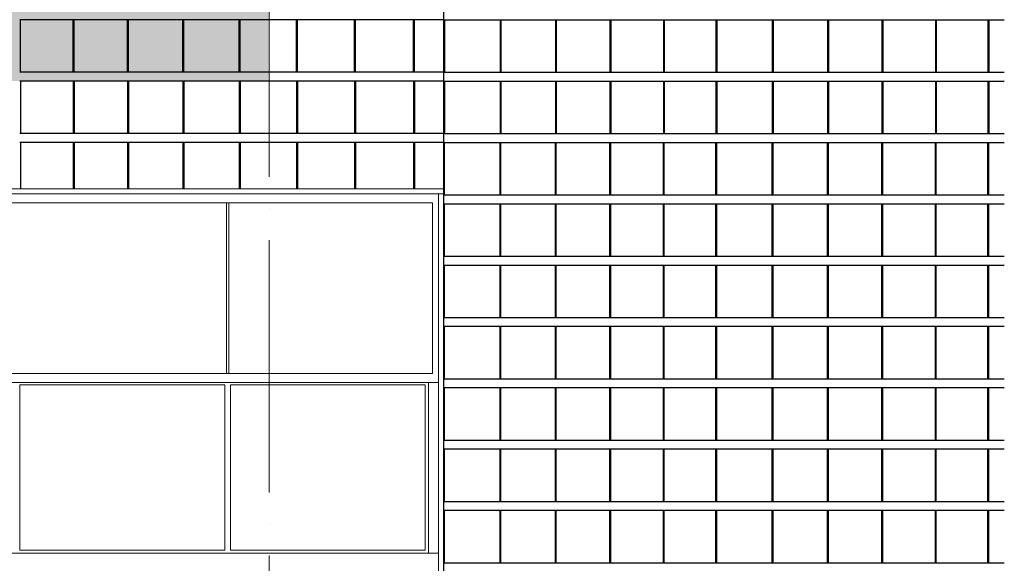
# Model space of a CAD drawing. Header units: millimetres. Extents: x 27034 to 255531, y -206966 to 210227.
# Tile 64 of 87: x 169632 to 175251, y 2555 to 5658. Entities that reach past the tile are written whole.
import ezdxf

# ---------------------------------------------------------------- set-up
doc = ezdxf.new("R2010")
doc.units = ezdxf.units.MM
doc.header["$LTSCALE"] = 0.05
doc.linetypes.add('ACAD_ISO04W100', pattern=[30, 24, -3, 0, -3])
doc.layers.get('0').update_dxf_attribs({"lineweight": 0})
doc.layers.add('001 Axis', color=1, linetype='ACAD_ISO04W100', lineweight=13)
doc.layers.add('A-Sect-Thin', color=31, linetype='Continuous', lineweight=25)
doc.layers.add('A-20--F3-WALLS', color=250, linetype='Continuous')

# ---------------------------------------------------------------- blocks, each defined once
blk = doc.blocks.new('*U40')
at = {"layer": 'A-Sect-Thin', "color": 252, "linetype": 'Continuous', "lineweight": 25}
for points in [[(-4403.8, 1000), (-4398.5, 1000)], [(-4398.5, 1000), (-4398.5, 700)], [(-4398.5, 1000), (-4082.4, 1000)], [(-4082.4, 1000), (-4082.4, 700)], [(-4082.4, 1000), (-4077.2, 1000)], [(-4077.2, 1000), (-4077.2, 700)], [(-4077.2, 1000), (-3766.4, 1000)], [(-3766.4, 1000), (-3766.4, 700)], [(-3766.4, 1000), (-3761.2, 1000)], [(-3761.2, 1000), (-3761.2, 700)], [(-3761.2, 1000), (-3455.7, 1000)], [(-3455.7, 1000), (-3455.7, 700)], [(-3455.7, 1000), (-3450.6, 1000)], [(-3450.6, 1000), (-3450.6, 700)], [(-3450.6, 1000), (-3150.3, 1000)], [(-3150.3, 1000), (-3150.3, 700)], [(-3150.3, 1000), (-3145.4, 1000)], [(-3145.4, 1000), (-3145.4, 700)], [(-3145.4, 1000), (-2850.4, 1000)], [(-2850.4, 1000), (-2850.4, 700)], [(-2850.4, 1000), (-2845.5, 1000)], [(-2845.5, 1000), (-2845.5, 700)], [(-2845.5, 1000), (-2757.3, 1000)], [(-4403.8, 700), (-4398.5, 700)], [(-4398.5, 700), (-4082.4, 700)], [(-4082.4, 700), (-4077.2, 700)], [(-4077.2, 700), (-3766.4, 700)], [(-3766.4, 700), (-3761.2, 700)], [(-3761.2, 700), (-3455.7, 700)], [(-3455.7, 700), (-3450.6, 700)], [(-3450.6, 700), (-3150.3, 700)], [(-3150.3, 700), (-3145.4, 700)], [(-3145.4, 700), (-2850.4, 700)], [(-2850.4, 700), (-2845.5, 700)], [(-2845.5, 700), (-2757.3, 700)], [(-4403.8, 650), (-4398.5, 650)], [(-4398.5, 650), (-4398.5, 350)], [(-4398.5, 650), (-4082.4, 650)], [(-4082.4, 650), (-4082.4, 350)], [(-4082.4, 650), (-4077.2, 650)], [(-4077.2, 650), (-4077.2, 350)], [(-4077.2, 650), (-3766.4, 650)], [(-3766.4, 650), (-3766.4, 350)], [(-3766.4, 650), (-3761.2, 650)], [(-3761.2, 650), (-3761.2, 350)], [(-3761.2, 650), (-3455.7, 650)], [(-3455.7, 650), (-3455.7, 350)], [(-3455.7, 650), (-3450.6, 650)], [(-3450.6, 650), (-3450.6, 350)], [(-3450.6, 650), (-3150.3, 650)], [(-3150.3, 650), (-3150.3, 350)], [(-3150.3, 650), (-3145.4, 650)], [(-3145.4, 650), (-3145.4, 350)], [(-3145.4, 650), (-2850.4, 650)], [(-2850.4, 650), (-2850.4, 350)], [(-2850.4, 650), (-2845.5, 650)], [(-2845.5, 650), (-2845.5, 350)], [(-2845.5, 650), (-2757.3, 650)], [(-4403.8, 350), (-4398.5, 350)], [(-4398.5, 350), (-4082.4, 350)], [(-4082.4, 350), (-4077.2, 350)], [(-4077.2, 350), (-3766.4, 350)], [(-3766.4, 350), (-3761.2, 350)], [(-3761.2, 350), (-3455.7, 350)], [(-3455.7, 350), (-3450.6, 350)], [(-3450.6, 350), (-3150.3, 350)], [(-3150.3, 350), (-3145.4, 350)], [(-3145.4, 350), (-2850.4, 350)], [(-2850.4, 350), (-2845.5, 350)], [(-2845.5, 350), (-2757.3, 350)], [(-4403.8, 300), (-4398.5, 300)], [(-4398.5, 300), (-4398.5, 0)], [(-4398.5, 300), (-4082.4, 300)], [(-4082.4, 300), (-4082.4, 0)], [(-4082.4, 300), (-4077.2, 300)], [(-4077.2, 300), (-4077.2, 0)], [(-4077.2, 300), (-3766.4, 300)], [(-3766.4, 300), (-3766.4, 0)], [(-3766.4, 300), (-3761.2, 300)], [(-3761.2, 300), (-3761.2, 0)], [(-3761.2, 300), (-3455.7, 300)], [(-3455.7, 300), (-3455.7, 0)], [(-3455.7, 300), (-3450.6, 300)], [(-3450.6, 300), (-3450.6, 0)], [(-3450.6, 300), (-3150.3, 300)], [(-3150.3, 300), (-3150.3, 0)], [(-3150.3, 300), (-3145.4, 300)], [(-3145.4, 300), (-3145.4, 0)], [(-3145.4, 300), (-2850.4, 300)], [(-2850.4, 300), (-2850.4, 0)], [(-2850.4, 300), (-2845.5, 300)], [(-2845.5, 300), (-2845.5, 0)], [(-2845.5, 300), (-2757.3, 300)], [(-4403.8, 0), (-4398.5, 0)], [(-4398.5, 0), (-4082.4, 0)], [(-4082.4, 0), (-4077.2, 0)], [(-4077.2, 0), (-3766.4, 0)], [(-3766.4, 0), (-3761.2, 0)], [(-3761.2, 0), (-3455.7, 0)], [(-3455.7, 0), (-3450.6, 0)], [(-3450.6, 0), (-3150.3, 0)], [(-3150.3, 0), (-3145.4, 0)], [(-3145.4, 0), (-2850.4, 0)], [(-2850.4, 0), (-2845.5, 0)], [(-2845.5, 0), (-2757.3, 0)], [(-4403.8, -50), (-4398.5, -50)], [(-4398.5, -50), (-4398.5, -350)], [(-4398.5, -50), (-4082.4, -50)], [(-4082.4, -50), (-4082.4, -350)], [(-4082.4, -50), (-4077.2, -50)], [(-4077.2, -50), (-4077.2, -350)], [(-4077.2, -50), (-3766.4, -50)], [(-3766.4, -50), (-3766.4, -350)], [(-3766.4, -50), (-3761.2, -50)], [(-3761.2, -50), (-3761.2, -350)], [(-3761.2, -50), (-3455.7, -50)], [(-3455.7, -50), (-3455.7, -350)], [(-3455.7, -50), (-3450.6, -50)], [(-3450.6, -50), (-3450.6, -350)], [(-3450.6, -50), (-3150.3, -50)], [(-3150.3, -50), (-3150.3, -350)], [(-3150.3, -50), (-3145.4, -50)], [(-3145.4, -50), (-3145.4, -350)], [(-3145.4, -50), (-2850.4, -50)], [(-2850.4, -50), (-2850.4, -350)], [(-2850.4, -50), (-2845.5, -50)], [(-2845.5, -50), (-2845.5, -350)], [(-2845.5, -50), (-2757.3, -50)], [(-4403.8, -350), (-4398.5, -350)], [(-4398.5, -350), (-4082.4, -350)], [(-4082.4, -350), (-4077.2, -350)], [(-4077.2, -350), (-3766.4, -350)], [(-3766.4, -350), (-3761.2, -350)], [(-3761.2, -350), (-3455.7, -350)], [(-3455.7, -350), (-3450.6, -350)], [(-3450.6, -350), (-3150.3, -350)], [(-3150.3, -350), (-3145.4, -350)], [(-3145.4, -350), (-2850.4, -350)], [(-2850.4, -350), (-2845.5, -350)], [(-2845.5, -350), (-2757.3, -350)], [(-4403.8, -400), (-4398.5, -400)], [(-4398.5, -400), (-4398.5, -700)], [(-4398.5, -400), (-4082.4, -400)], [(-4082.4, -400), (-4082.4, -700)], [(-4082.4, -400), (-4077.2, -400)], [(-4077.2, -400), (-4077.2, -700)], [(-4077.2, -400), (-3766.4, -400)], [(-3766.4, -400), (-3766.4, -700)], [(-3766.4, -400), (-3761.2, -400)], [(-3761.2, -400), (-3761.2, -700)], [(-3761.2, -400), (-3455.7, -400)], [(-3455.7, -400), (-3455.7, -700)], [(-3455.7, -400), (-3450.6, -400)], [(-3450.6, -400), (-3450.6, -700)], [(-3450.6, -400), (-3150.3, -400)], [(-3150.3, -400), (-3150.3, -700)], [(-3150.3, -400), (-3145.4, -400)], [(-3145.4, -400), (-3145.4, -700)], [(-3145.4, -400), (-2850.4, -400)], [(-2850.4, -400), (-2850.4, -700)], [(-2850.4, -400), (-2845.5, -400)], [(-2845.5, -400), (-2845.5, -700)], [(-2845.5, -400), (-2757.3, -400)], [(-4403.8, -700), (-4398.5, -700)], [(-4398.5, -700), (-4082.4, -700)], [(-4082.4, -700), (-4077.2, -700)], [(-4077.2, -700), (-3766.4, -700)], [(-3766.4, -700), (-3761.2, -700)], [(-3761.2, -700), (-3455.7, -700)], [(-3455.7, -700), (-3450.6, -700)], [(-3450.6, -700), (-3150.3, -700)], [(-3150.3, -700), (-3145.4, -700)], [(-3145.4, -700), (-2850.4, -700)], [(-2850.4, -700), (-2845.5, -700)], [(-2845.5, -700), (-2757.3, -700)], [(-4403.8, -750), (-4398.5, -750)], [(-4398.5, -750), (-4398.5, -1050)], [(-4398.5, -750), (-4082.4, -750)], [(-4082.4, -750), (-4082.4, -1050)], [(-4082.4, -750), (-4077.2, -750)], [(-4077.2, -750), (-4077.2, -1050)], [(-4077.2, -750), (-3766.4, -750)], [(-3766.4, -750), (-3766.4, -1050)], [(-3766.4, -750), (-3761.2, -750)], [(-3761.2, -750), (-3761.2, -1050)], [(-3761.2, -750), (-3455.7, -750)], [(-3455.7, -750), (-3455.7, -1050)], [(-3455.7, -750), (-3450.6, -750)], [(-3450.6, -750), (-3450.6, -1050)], [(-3450.6, -750), (-3150.3, -750)], [(-3150.3, -750), (-3150.3, -1050)], [(-3150.3, -750), (-3145.4, -750)], [(-3145.4, -750), (-3145.4, -1050)], [(-3145.4, -750), (-2850.4, -750)], [(-2850.4, -750), (-2850.4, -1050)], [(-2850.4, -750), (-2845.5, -750)], [(-2845.5, -750), (-2845.5, -1050)], [(-2845.5, -750), (-2757.3, -750)], [(-4403.8, -1050), (-4403.7, -1050)], [(-4403.6, -1050), (-4398.5, -1050)], [(-4398.5, -1050), (-4082.3, -1050)], [(-4082.3, -1050), (-4077.2, -1050)], [(-4077.2, -1050), (-3766.4, -1050)], [(-3766.4, -1050), (-3761.2, -1050)], [(-3761.2, -1050), (-3455.7, -1050)], [(-3455.6, -1050), (-3450.6, -1050)], [(-3450.6, -1050), (-3150.3, -1050)], [(-3150.3, -1050), (-3145.4, -1050)], [(-3145.4, -1050), (-2850.4, -1050)], [(-2850.4, -1050), (-2845.5, -1050)], [(-2845.5, -1050), (-2757.3, -1050)], [(-4403.8, -1100), (-4398.5, -1100)], [(-4398.5, -1100), (-4398.5, -1400)], [(-4398.5, -1100), (-4082.4, -1100)], [(-4082.4, -1100), (-4082.4, -1400)], [(-4082.4, -1100), (-4077.2, -1100)], [(-4077.2, -1100), (-4077.2, -1400)], [(-4077.2, -1100), (-3766.4, -1100)], [(-3766.4, -1100), (-3766.4, -1400)], [(-3766.4, -1100), (-3761.2, -1100)], [(-3761.2, -1100), (-3761.2, -1400)], [(-3761.2, -1100), (-3455.7, -1100)], [(-3455.7, -1100), (-3455.7, -1400)], [(-3455.7, -1100), (-3450.6, -1100)], [(-3450.6, -1100), (-3450.6, -1400)], [(-3450.6, -1100), (-3150.3, -1100)], [(-3150.3, -1100), (-3150.3, -1400)], [(-3150.3, -1100), (-3145.4, -1100)], [(-3145.4, -1100), (-3145.4, -1400)], [(-3145.4, -1100), (-2850.4, -1100)], [(-2850.4, -1100), (-2850.4, -1400)], [(-2850.4, -1100), (-2845.5, -1100)], [(-2845.5, -1100), (-2845.5, -1400)], [(-2845.5, -1100), (-2757.3, -1100)], [(-4403.8, -1400), (-4403.7, -1400)], [(-4403.6, -1400), (-4398.5, -1400)], [(-4398.5, -1400), (-4082.3, -1400)], [(-4082.3, -1400), (-4077.2, -1400)], [(-4077.2, -1400), (-3766.4, -1400)], [(-3766.4, -1400), (-3761.2, -1400)], [(-3761.2, -1400), (-3455.7, -1400)], [(-3455.6, -1400), (-3450.6, -1400)], [(-3450.6, -1400), (-3150.3, -1400)], [(-3150.3, -1400), (-3145.4, -1400)], [(-3145.4, -1400), (-2850.4, -1400)], [(-2850.4, -1400), (-2845.5, -1400)], [(-2845.5, -1400), (-2757.3, -1400)]]:
    blk.add_lwpolyline(points, dxfattribs=at)
blk = doc.blocks.new('wall 39')
at = {"layer": 'A-Sect-Thin', "color": 252, "linetype": 'Continuous', "lineweight": 25}
for points in [[(-2249, 964.5), (-2254, 964.5)], [(-2249, 664.5), (-2249, 964.5)], [(-1948.7, 964.5), (-2249, 964.5)], [(-1948.7, 664.5), (-1948.7, 964.5)], [(-1943.7, 964.5), (-1948.7, 964.5)], [(-1943.7, 664.5), (-1943.7, 964.5)], [(-1638.1, 964.5), (-1943.7, 964.5)], [(-1638.1, 664.5), (-1638.1, 964.5)], [(-1633, 964.5), (-1638.1, 964.5)], [(-1633, 664.5), (-1633, 964.5)], [(-1322.1, 964.5), (-1633, 964.5)], [(-1322.1, 664.5), (-1322.1, 964.5)], [(-1316.9, 964.5), (-1322.1, 964.5)], [(-1316.9, 664.5), (-1316.9, 964.5)], [(-1000.9, 964.5), (-1316.9, 964.5)], [(-1000.9, 664.5), (-1000.9, 964.5)], [(-995.6, 964.5), (-1000.9, 964.5)], [(-995.6, 664.5), (-995.6, 964.5)], [(-674.3, 964.5), (-995.6, 964.5)], [(-674.3, 664.5), (-674.3, 964.5)], [(-668.9, 964.5), (-674.3, 964.5)], [(-668.9, 664.5), (-668.9, 964.5)], [(-342.6, 964.5), (-668.9, 964.5)], [(-342.6, 664.5), (-342.6, 964.5)], [(-337.1, 964.5), (-342.6, 964.5)], [(-337.1, 664.5), (-337.1, 964.5)], [(-5.6, 964.5), (-337.1, 964.5)], [(-5.6, 664.5), (-5.6, 964.5)], [(0, 964.5), (-5.6, 964.5)], [(0, 664.5), (0, 964.5)], [(165.9, 964.5), (0, 964.5)], [(-2249, 664.5), (-2254, 664.5)], [(-2249, 664.5), (-2254, 664.5)], [(-1948.7, 664.5), (-2249, 664.5)], [(-1948.7, 664.5), (-2249, 664.5)], [(-1943.7, 664.5), (-1948.7, 664.5)], [(-1943.7, 664.5), (-1948.7, 664.5)], [(-1638.1, 664.5), (-1943.7, 664.5)], [(-1638.1, 664.5), (-1943.7, 664.5)], [(-1633, 664.5), (-1638.1, 664.5)], [(-1633, 664.5), (-1638.1, 664.5)], [(-1322.1, 664.5), (-1633, 664.5)], [(-1322.1, 664.5), (-1633, 664.5)], [(-1316.9, 664.5), (-1322.1, 664.5)], [(-1316.9, 664.5), (-1322.1, 664.5)], [(-1000.9, 664.5), (-1316.9, 664.5)], [(-1000.9, 664.5), (-1316.9, 664.5)], [(-995.6, 664.5), (-1000.9, 664.5)], [(-995.6, 664.5), (-1000.9, 664.5)], [(-674.3, 664.5), (-995.6, 664.5)], [(-674.3, 664.5), (-995.6, 664.5)], [(-668.9, 664.5), (-674.3, 664.5)], [(-668.9, 664.5), (-674.3, 664.5)], [(-342.6, 664.5), (-668.9, 664.5)], [(-342.6, 664.5), (-668.9, 664.5)], [(-337.1, 664.5), (-342.6, 664.5)], [(-337.1, 664.5), (-342.6, 664.5)], [(-5.6, 664.5), (-337.1, 664.5)], [(-5.6, 664.5), (-337.1, 664.5)], [(0, 664.5), (-5.6, 664.5)], [(0, 664.5), (-5.6, 664.5)], [(165.9, 664.5), (0, 664.5)], [(165.9, 664.5), (0, 664.5)], [(-2249, 614.5), (-2254, 614.5)], [(-2249, 614.5), (-2254, 614.5)], [(-1948.7, 614.5), (-2249, 614.5)], [(-2249, 614.5), (-2249, 314.5)], [(-1948.7, 614.5), (-2249, 614.5)], [(-1943.7, 614.5), (-1948.7, 614.5)], [(-1948.7, 614.5), (-1948.7, 314.5)], [(-1943.7, 614.5), (-1948.7, 614.5)], [(-1638.1, 614.5), (-1943.7, 614.5)], [(-1943.7, 614.5), (-1943.7, 314.5)], [(-1638.1, 614.5), (-1943.7, 614.5)], [(-1633, 614.5), (-1638.1, 614.5)], [(-1638.1, 614.5), (-1638.1, 314.5)], [(-1633, 614.5), (-1638.1, 614.5)], [(-1322.1, 614.5), (-1633, 614.5)], [(-1633, 614.5), (-1633, 314.5)], [(-1322.1, 614.5), (-1633, 614.5)], [(-1316.9, 614.5), (-1322.1, 614.5)], [(-1322.1, 614.5), (-1322.1, 314.5)], [(-1316.9, 614.5), (-1322.1, 614.5)], [(-1000.9, 614.5), (-1316.9, 614.5)], [(-1316.9, 614.5), (-1316.9, 314.5)], [(-1000.9, 614.5), (-1316.9, 614.5)], [(-995.6, 614.5), (-1000.9, 614.5)], [(-1000.9, 614.5), (-1000.9, 314.5)], [(-995.6, 614.5), (-1000.9, 614.5)], [(-674.3, 614.5), (-995.6, 614.5)], [(-995.6, 614.5), (-995.6, 314.5)], [(-674.3, 614.5), (-995.6, 614.5)], [(-668.9, 614.5), (-674.3, 614.5)], [(-674.3, 614.5), (-674.3, 314.5)], [(-668.9, 614.5), (-674.3, 614.5)], [(-342.6, 614.5), (-668.9, 614.5)], [(-668.9, 614.5), (-668.9, 314.5)], [(-342.6, 614.5), (-668.9, 614.5)], [(-337.1, 614.5), (-342.6, 614.5)], [(-342.6, 614.5), (-342.6, 314.5)], [(-337.1, 614.5), (-342.6, 614.5)], [(-5.6, 614.5), (-337.1, 614.5)], [(-337.1, 614.5), (-337.1, 314.5)], [(-5.6, 614.5), (-337.1, 614.5)], [(0, 614.5), (-5.6, 614.5)], [(-5.6, 614.5), (-5.6, 314.5)], [(0, 614.5), (-5.6, 614.5)], [(165.9, 614.5), (0, 614.5)], [(0, 614.5), (0, 314.5)], [(165.9, 614.5), (0, 614.5)], [(-2249, 314.5), (-2254, 314.5)], [(-1948.7, 314.5), (-2249, 314.5)], [(-1943.7, 314.5), (-1948.7, 314.5)], [(-1638.1, 314.5), (-1943.7, 314.5)], [(-1633, 314.5), (-1638.1, 314.5)], [(-1322.1, 314.5), (-1633, 314.5)], [(-1316.9, 314.5), (-1322.1, 314.5)], [(-1000.9, 314.5), (-1316.9, 314.5)], [(-995.6, 314.5), (-1000.9, 314.5)], [(-674.3, 314.5), (-995.6, 314.5)], [(-668.9, 314.5), (-674.3, 314.5)], [(-342.6, 314.5), (-668.9, 314.5)], [(-337.1, 314.5), (-342.6, 314.5)], [(-5.6, 314.5), (-337.1, 314.5)], [(0, 314.5), (-5.6, 314.5)], [(165.9, 314.5), (0, 314.5)], [(-2249, 264.5), (-2254, 264.5)], [(-1948.7, 264.5), (-2249, 264.5)], [(-2249, 264.5), (-2249, 0)], [(-1943.7, 264.5), (-1948.7, 264.5)], [(-1948.7, 264.5), (-1948.7, 0)], [(-1638.1, 264.5), (-1943.7, 264.5)], [(-1943.7, 264.5), (-1943.7, 0)], [(-1633, 264.5), (-1638.1, 264.5)], [(-1638.1, 264.5), (-1638.1, 0)], [(-1322.1, 264.5), (-1633, 264.5)], [(-1633, 264.5), (-1633, 0)], [(-1316.9, 264.5), (-1322.1, 264.5)], [(-1322.1, 264.5), (-1322.1, 0)], [(-1000.9, 264.5), (-1316.9, 264.5)], [(-1316.9, 264.5), (-1316.9, 0)], [(-995.6, 264.5), (-1000.9, 264.5)], [(-1000.9, 264.5), (-1000.9, 0)], [(-674.3, 264.5), (-995.6, 264.5)], [(-995.6, 264.5), (-995.6, 0)], [(-668.9, 264.5), (-674.3, 264.5)], [(-674.3, 264.5), (-674.3, 0)], [(-342.6, 264.5), (-668.9, 264.5)], [(-668.9, 264.5), (-668.9, 0)], [(-337.1, 264.5), (-342.6, 264.5)], [(-342.6, 264.5), (-342.6, 0)], [(-5.6, 264.5), (-337.1, 264.5)], [(-337.1, 264.5), (-337.1, 0)], [(0, 264.5), (-5.6, 264.5)], [(-5.6, 264.5), (-5.6, 0)], [(165.9, 264.5), (0, 264.5)], [(0, 264.5), (0, 0)]]:
    blk.add_lwpolyline(points, dxfattribs=at)
blk = doc.blocks.new('*U38')
at = {"layer": 'A-Sect-Thin', "color": 252, "linetype": 'Continuous', "lineweight": 25}
for points in [[(-4403.8, -750), (-4398.5, -750)], [(-4398.5, -750), (-4398.5, -1050)], [(-4398.5, -750), (-4082.4, -750)], [(-4082.4, -750), (-4082.4, -1050)], [(-4082.4, -750), (-4077.2, -750)], [(-4077.2, -750), (-4077.2, -1050)], [(-4077.2, -750), (-3766.4, -750)], [(-3766.4, -750), (-3766.4, -1050)], [(-3766.4, -750), (-3761.2, -750)], [(-3761.2, -750), (-3761.2, -1050)], [(-3761.2, -750), (-3455.7, -750)], [(-3455.7, -750), (-3455.7, -1050)], [(-3455.7, -750), (-3450.6, -750)], [(-3450.6, -750), (-3450.6, -1050)], [(-3450.6, -750), (-3150.3, -750)], [(-3150.3, -750), (-3150.3, -1050)], [(-3150.3, -750), (-3145.4, -750)], [(-3145.4, -750), (-3145.4, -1050)], [(-3145.4, -750), (-2850.4, -750)], [(-2850.4, -750), (-2850.4, -1050)], [(-2850.4, -750), (-2845.5, -750)], [(-4403.8, -1050), (-4403.7, -1050)], [(-4403.6, -1050), (-4398.5, -1050)], [(-4398.5, -1050), (-4082.3, -1050)], [(-4082.3, -1050), (-4077.2, -1050)], [(-4077.2, -1050), (-3766.4, -1050)], [(-3766.4, -1050), (-3761.2, -1050)], [(-3761.2, -1050), (-3455.7, -1050)], [(-3455.6, -1050), (-3450.6, -1050)], [(-3450.6, -1050), (-3150.3, -1050)], [(-3150.3, -1050), (-3145.4, -1050)], [(-3145.4, -1050), (-2850.4, -1050)], [(-2850.4, -1050), (-2845.5, -1050)], [(-4403.8, -1100), (-4398.5, -1100)], [(-4398.5, -1100), (-4398.5, -1400)], [(-4398.5, -1100), (-4082.4, -1100)], [(-4082.4, -1100), (-4082.4, -1400)], [(-4082.4, -1100), (-4077.2, -1100)], [(-4077.2, -1100), (-4077.2, -1400)], [(-4077.2, -1100), (-3766.4, -1100)], [(-3766.4, -1100), (-3766.4, -1400)], [(-3766.4, -1100), (-3761.2, -1100)], [(-3761.2, -1100), (-3761.2, -1400)], [(-3761.2, -1100), (-3455.7, -1100)], [(-3455.7, -1100), (-3455.7, -1400)], [(-3455.7, -1100), (-3450.6, -1100)], [(-3450.6, -1100), (-3450.6, -1400)], [(-3450.6, -1100), (-3150.3, -1100)], [(-3150.3, -1100), (-3150.3, -1400)], [(-3150.3, -1100), (-3145.4, -1100)], [(-3145.4, -1100), (-3145.4, -1400)], [(-3145.4, -1100), (-2850.4, -1100)], [(-2850.4, -1100), (-2850.4, -1400)], [(-2850.4, -1100), (-2845.5, -1100)], [(-4403.8, -1400), (-4403.7, -1400)], [(-4403.6, -1400), (-4398.5, -1400)], [(-4398.5, -1400), (-4082.3, -1400)], [(-4082.3, -1400), (-4077.2, -1400)], [(-4077.2, -1400), (-3766.4, -1400)], [(-3766.4, -1400), (-3761.2, -1400)], [(-3761.2, -1400), (-3455.7, -1400)], [(-3455.6, -1400), (-3450.6, -1400)], [(-3450.6, -1400), (-3150.3, -1400)], [(-3150.3, -1400), (-3145.4, -1400)], [(-3145.4, -1400), (-2850.4, -1400)], [(-2850.4, -1400), (-2845.5, -1400)]]:
    blk.add_lwpolyline(points, dxfattribs=at)
blk = doc.blocks.new('*U39')
at = {"layer": 'A-Sect-Thin', "color": 252, "linetype": 'Continuous', "lineweight": 25}
for points in [[(-4403.8, 1000), (-4398.5, 1000)], [(-4398.5, 1000), (-4398.5, 700)], [(-4398.5, 1000), (-4082.4, 1000)], [(-4082.4, 1000), (-4082.4, 700)], [(-4082.4, 1000), (-4077.2, 1000)], [(-4077.2, 1000), (-4077.2, 700)], [(-4077.2, 1000), (-3766.4, 1000)], [(-3766.4, 1000), (-3766.4, 700)], [(-3766.4, 1000), (-3761.2, 1000)], [(-3761.2, 1000), (-3761.2, 700)], [(-3761.2, 1000), (-3455.7, 1000)], [(-3455.7, 1000), (-3455.7, 700)], [(-3455.7, 1000), (-3450.6, 1000)], [(-3450.6, 1000), (-3450.6, 700)], [(-3450.6, 1000), (-3150.3, 1000)], [(-3150.3, 1000), (-3150.3, 700)], [(-3150.3, 1000), (-3145.4, 1000)], [(-3145.4, 1000), (-3145.4, 700)], [(-3145.4, 1000), (-2850.4, 1000)], [(-2850.4, 1000), (-2850.4, 700)], [(-2850.4, 1000), (-2845.5, 1000)], [(-4403.8, 700), (-4398.5, 700)], [(-4398.5, 700), (-4082.4, 700)], [(-4082.4, 700), (-4077.2, 700)], [(-4077.2, 700), (-3766.4, 700)], [(-3766.4, 700), (-3761.2, 700)], [(-3761.2, 700), (-3455.7, 700)], [(-3455.7, 700), (-3450.6, 700)], [(-3450.6, 700), (-3150.3, 700)], [(-3150.3, 700), (-3145.4, 700)], [(-3145.4, 700), (-2850.4, 700)], [(-2850.4, 700), (-2845.5, 700)], [(-4403.8, 650), (-4398.5, 650)], [(-4398.5, 650), (-4398.5, 350)], [(-4398.5, 650), (-4082.4, 650)], [(-4082.4, 650), (-4082.4, 350)], [(-4082.4, 650), (-4077.2, 650)], [(-4077.2, 650), (-4077.2, 350)], [(-4077.2, 650), (-3766.4, 650)], [(-3766.4, 650), (-3766.4, 350)], [(-3766.4, 650), (-3761.2, 650)], [(-3761.2, 650), (-3761.2, 350)], [(-3761.2, 650), (-3455.7, 650)], [(-3455.7, 650), (-3455.7, 350)], [(-3455.7, 650), (-3450.6, 650)], [(-3450.6, 650), (-3450.6, 350)], [(-3450.6, 650), (-3150.3, 650)], [(-3150.3, 650), (-3150.3, 350)], [(-3150.3, 650), (-3145.4, 650)], [(-3145.4, 650), (-3145.4, 350)], [(-3145.4, 650), (-2850.4, 650)], [(-2850.4, 650), (-2850.4, 350)], [(-2850.4, 650), (-2845.5, 650)], [(-4403.8, 350), (-4398.5, 350)], [(-4398.5, 350), (-4082.4, 350)], [(-4082.4, 350), (-4077.2, 350)], [(-4077.2, 350), (-3766.4, 350)], [(-3766.4, 350), (-3761.2, 350)], [(-3761.2, 350), (-3455.7, 350)], [(-3455.7, 350), (-3450.6, 350)], [(-3450.6, 350), (-3150.3, 350)], [(-3150.3, 350), (-3145.4, 350)], [(-3145.4, 350), (-2850.4, 350)], [(-2850.4, 350), (-2845.5, 350)], [(-4403.8, 300), (-4398.5, 300)], [(-4398.5, 300), (-4398.5, 0)], [(-4398.5, 300), (-4082.4, 300)], [(-4082.4, 300), (-4082.4, 0)], [(-4082.4, 300), (-4077.2, 300)], [(-4077.2, 300), (-4077.2, 0)], [(-4077.2, 300), (-3766.4, 300)], [(-3766.4, 300), (-3766.4, 0)], [(-3766.4, 300), (-3761.2, 300)], [(-3761.2, 300), (-3761.2, 0)], [(-3761.2, 300), (-3455.7, 300)], [(-3455.7, 300), (-3455.7, 0)], [(-3455.7, 300), (-3450.6, 300)], [(-3450.6, 300), (-3450.6, 0)], [(-3450.6, 300), (-3150.3, 300)], [(-3150.3, 300), (-3150.3, 0)], [(-3150.3, 300), (-3145.4, 300)], [(-3145.4, 300), (-3145.4, 0)], [(-3145.4, 300), (-2850.4, 300)], [(-2850.4, 300), (-2850.4, 0)], [(-2850.4, 300), (-2845.5, 300)], [(-4403.8, 0), (-4398.5, 0)], [(-4398.5, 0), (-4082.4, 0)], [(-4082.4, 0), (-4077.2, 0)], [(-4077.2, 0), (-3766.4, 0)], [(-3766.4, 0), (-3761.2, 0)], [(-3761.2, 0), (-3455.7, 0)], [(-3455.7, 0), (-3450.6, 0)], [(-3450.6, 0), (-3150.3, 0)], [(-3150.3, 0), (-3145.4, 0)], [(-3145.4, 0), (-2850.4, 0)], [(-2850.4, 0), (-2845.5, 0)], [(-4403.8, -50), (-4398.5, -50)], [(-4398.5, -50), (-4398.5, -350)], [(-4398.5, -50), (-4082.4, -50)], [(-4082.4, -50), (-4082.4, -350)], [(-4082.4, -50), (-4077.2, -50)], [(-4077.2, -50), (-4077.2, -350)], [(-4077.2, -50), (-3766.4, -50)], [(-3766.4, -50), (-3766.4, -350)], [(-3766.4, -50), (-3761.2, -50)], [(-3761.2, -50), (-3761.2, -350)], [(-3761.2, -50), (-3455.7, -50)], [(-3455.7, -50), (-3455.7, -350)], [(-3455.7, -50), (-3450.6, -50)], [(-3450.6, -50), (-3450.6, -350)], [(-3450.6, -50), (-3150.3, -50)], [(-3150.3, -50), (-3150.3, -350)], [(-3150.3, -50), (-3145.4, -50)], [(-3145.4, -50), (-3145.4, -350)], [(-3145.4, -50), (-2850.4, -50)], [(-2850.4, -50), (-2850.4, -350)], [(-2850.4, -50), (-2845.5, -50)], [(-4403.8, -350), (-4398.5, -350)], [(-4398.5, -350), (-4082.4, -350)], [(-4082.4, -350), (-4077.2, -350)], [(-4077.2, -350), (-3766.4, -350)], [(-3766.4, -350), (-3761.2, -350)], [(-3761.2, -350), (-3455.7, -350)], [(-3455.7, -350), (-3450.6, -350)], [(-3450.6, -350), (-3150.3, -350)], [(-3150.3, -350), (-3145.4, -350)], [(-3145.4, -350), (-2850.4, -350)], [(-2850.4, -350), (-2845.5, -350)], [(-4403.8, -400), (-4398.5, -400)], [(-4398.5, -400), (-4398.5, -700)], [(-4398.5, -400), (-4082.4, -400)], [(-4082.4, -400), (-4082.4, -700)], [(-4082.4, -400), (-4077.2, -400)], [(-4077.2, -400), (-4077.2, -700)], [(-4077.2, -400), (-3766.4, -400)], [(-3766.4, -400), (-3766.4, -700)], [(-3766.4, -400), (-3761.2, -400)], [(-3761.2, -400), (-3761.2, -700)], [(-3761.2, -400), (-3455.7, -400)], [(-3455.7, -400), (-3455.7, -700)], [(-3455.7, -400), (-3450.6, -400)], [(-3450.6, -400), (-3450.6, -700)], [(-3450.6, -400), (-3150.3, -400)], [(-3150.3, -400), (-3150.3, -700)], [(-3150.3, -400), (-3145.4, -400)], [(-3145.4, -400), (-3145.4, -700)], [(-3145.4, -400), (-2850.4, -400)], [(-2850.4, -400), (-2850.4, -700)], [(-2850.4, -400), (-2845.5, -400)], [(-4403.8, -700), (-4398.5, -700)], [(-4398.5, -700), (-4082.4, -700)], [(-4082.4, -700), (-4077.2, -700)], [(-4077.2, -700), (-3766.4, -700)], [(-3766.4, -700), (-3761.2, -700)], [(-3761.2, -700), (-3455.7, -700)], [(-3455.7, -700), (-3450.6, -700)], [(-3450.6, -700), (-3150.3, -700)], [(-3150.3, -700), (-3145.4, -700)], [(-3145.4, -700), (-2850.4, -700)], [(-2850.4, -700), (-2845.5, -700)], [(-4403.8, -750), (-4398.5, -750)], [(-4398.5, -750), (-4398.5, -1050)], [(-4398.5, -750), (-4082.4, -750)], [(-4082.4, -750), (-4082.4, -1050)], [(-4082.4, -750), (-4077.2, -750)], [(-4077.2, -750), (-4077.2, -1050)], [(-4077.2, -750), (-3766.4, -750)], [(-3766.4, -750), (-3766.4, -1050)], [(-3766.4, -750), (-3761.2, -750)], [(-3761.2, -750), (-3761.2, -1050)], [(-3761.2, -750), (-3455.7, -750)], [(-3455.7, -750), (-3455.7, -1050)], [(-3455.7, -750), (-3450.6, -750)], [(-3450.6, -750), (-3450.6, -1050)], [(-3450.6, -750), (-3150.3, -750)], [(-3150.3, -750), (-3150.3, -1050)], [(-3150.3, -750), (-3145.4, -750)], [(-3145.4, -750), (-3145.4, -1050)], [(-3145.4, -750), (-2850.4, -750)], [(-2850.4, -750), (-2850.4, -1050)], [(-2850.4, -750), (-2845.5, -750)], [(-4403.8, -1050), (-4403.7, -1050)], [(-4403.6, -1050), (-4398.5, -1050)], [(-4398.5, -1050), (-4082.3, -1050)], [(-4082.3, -1050), (-4077.2, -1050)], [(-4077.2, -1050), (-3766.4, -1050)], [(-3766.4, -1050), (-3761.2, -1050)], [(-3761.2, -1050), (-3455.7, -1050)], [(-3455.6, -1050), (-3450.6, -1050)], [(-3450.6, -1050), (-3150.3, -1050)], [(-3150.3, -1050), (-3145.4, -1050)], [(-3145.4, -1050), (-2850.4, -1050)], [(-2850.4, -1050), (-2845.5, -1050)], [(-4403.8, -1100), (-4398.5, -1100)], [(-4398.5, -1100), (-4398.5, -1400)], [(-4398.5, -1100), (-4082.4, -1100)], [(-4082.4, -1100), (-4082.4, -1400)], [(-4082.4, -1100), (-4077.2, -1100)], [(-4077.2, -1100), (-4077.2, -1400)], [(-4077.2, -1100), (-3766.4, -1100)], [(-3766.4, -1100), (-3766.4, -1400)], [(-3766.4, -1100), (-3761.2, -1100)], [(-3761.2, -1100), (-3761.2, -1400)], [(-3761.2, -1100), (-3455.7, -1100)], [(-3455.7, -1100), (-3455.7, -1400)], [(-3455.7, -1100), (-3450.6, -1100)], [(-3450.6, -1100), (-3450.6, -1400)], [(-3450.6, -1100), (-3150.3, -1100)], [(-3150.3, -1100), (-3150.3, -1400)], [(-3150.3, -1100), (-3145.4, -1100)], [(-3145.4, -1100), (-3145.4, -1400)], [(-3145.4, -1100), (-2850.4, -1100)], [(-2850.4, -1100), (-2850.4, -1400)], [(-2850.4, -1100), (-2845.5, -1100)], [(-4403.8, -1400), (-4403.7, -1400)], [(-4403.6, -1400), (-4398.5, -1400)], [(-4398.5, -1400), (-4082.3, -1400)], [(-4082.3, -1400), (-4077.2, -1400)], [(-4077.2, -1400), (-3766.4, -1400)], [(-3766.4, -1400), (-3761.2, -1400)], [(-3761.2, -1400), (-3455.7, -1400)], [(-3455.6, -1400), (-3450.6, -1400)], [(-3450.6, -1400), (-3150.3, -1400)], [(-3150.3, -1400), (-3145.4, -1400)], [(-3145.4, -1400), (-2850.4, -1400)], [(-2850.4, -1400), (-2845.5, -1400)]]:
    blk.add_lwpolyline(points, dxfattribs=at)
blk = doc.blocks.new('*U37')
at = {"layer": 'A-Sect-Thin', "color": 252, "linetype": 'Continuous', "lineweight": 25}
for points in [[(-4403.8, -750), (-4398.5, -750)], [(-4398.5, -750), (-4398.5, -1050)], [(-4398.5, -750), (-4082.4, -750)], [(-4082.4, -750), (-4082.4, -1050)], [(-4082.4, -750), (-4077.2, -750)], [(-4077.2, -750), (-4077.2, -1050)], [(-4077.2, -750), (-3766.4, -750)], [(-3766.4, -750), (-3766.4, -1050)], [(-3766.4, -750), (-3761.2, -750)], [(-3761.2, -750), (-3761.2, -1050)], [(-3761.2, -750), (-3455.7, -750)], [(-3455.7, -750), (-3455.7, -1050)], [(-3455.7, -750), (-3450.6, -750)], [(-3450.6, -750), (-3450.6, -1050)], [(-3450.6, -750), (-3150.3, -750)], [(-3150.3, -750), (-3150.3, -1050)], [(-3150.3, -750), (-3145.4, -750)], [(-3145.4, -750), (-3145.4, -1050)], [(-3145.4, -750), (-2850.4, -750)], [(-2850.4, -750), (-2850.4, -1050)], [(-2850.4, -750), (-2845.5, -750)], [(-2845.5, -750), (-2845.5, -1050)], [(-2845.5, -750), (-2757.3, -750)], [(-4403.8, -1050), (-4403.7, -1050)], [(-4403.6, -1050), (-4398.5, -1050)], [(-4398.5, -1050), (-4082.3, -1050)], [(-4082.3, -1050), (-4077.2, -1050)], [(-4077.2, -1050), (-3766.4, -1050)], [(-3766.4, -1050), (-3761.2, -1050)], [(-3761.2, -1050), (-3455.7, -1050)], [(-3455.6, -1050), (-3450.6, -1050)], [(-3450.6, -1050), (-3150.3, -1050)], [(-3150.3, -1050), (-3145.4, -1050)], [(-3145.4, -1050), (-2850.4, -1050)], [(-2850.4, -1050), (-2845.5, -1050)], [(-2845.5, -1050), (-2757.3, -1050)], [(-4403.8, -1100), (-4398.5, -1100)], [(-4398.5, -1100), (-4398.5, -1400)], [(-4398.5, -1100), (-4082.4, -1100)], [(-4082.4, -1100), (-4082.4, -1400)], [(-4082.4, -1100), (-4077.2, -1100)], [(-4077.2, -1100), (-4077.2, -1400)], [(-4077.2, -1100), (-3766.4, -1100)], [(-3766.4, -1100), (-3766.4, -1400)], [(-3766.4, -1100), (-3761.2, -1100)], [(-3761.2, -1100), (-3761.2, -1400)], [(-3761.2, -1100), (-3455.7, -1100)], [(-3455.7, -1100), (-3455.7, -1400)], [(-3455.7, -1100), (-3450.6, -1100)], [(-3450.6, -1100), (-3450.6, -1400)], [(-3450.6, -1100), (-3150.3, -1100)], [(-3150.3, -1100), (-3150.3, -1400)], [(-3150.3, -1100), (-3145.4, -1100)], [(-3145.4, -1100), (-3145.4, -1400)], [(-3145.4, -1100), (-2850.4, -1100)], [(-2850.4, -1100), (-2850.4, -1400)], [(-2850.4, -1100), (-2845.5, -1100)], [(-2845.5, -1100), (-2845.5, -1400)], [(-2845.5, -1100), (-2757.3, -1100)], [(-4403.8, -1400), (-4403.7, -1400)], [(-4403.6, -1400), (-4398.5, -1400)], [(-4398.5, -1400), (-4082.3, -1400)], [(-4082.3, -1400), (-4077.2, -1400)], [(-4077.2, -1400), (-3766.4, -1400)], [(-3766.4, -1400), (-3761.2, -1400)], [(-3761.2, -1400), (-3455.7, -1400)], [(-3455.6, -1400), (-3450.6, -1400)], [(-3450.6, -1400), (-3150.3, -1400)], [(-3150.3, -1400), (-3145.4, -1400)], [(-3145.4, -1400), (-2850.4, -1400)], [(-2850.4, -1400), (-2845.5, -1400)], [(-2845.5, -1400), (-2757.3, -1400)]]:
    blk.add_lwpolyline(points, dxfattribs=at)

msp = doc.modelspace()

# ---------------------------------------------------------------- hatches: boundary and pattern name
at = {"lineweight": 0, "true_color": 0xffffff}
h = msp.add_hatch(color=7, dxfattribs=at)
h.dxf.hatch_style = 1
h.paths.add_polyline_path([(136890.6, 19441.4), (136890.6, 19371), (136813.6, 19371), (136813.6, 9462.3), (137507.2, 9462.3), (137507.2, 14647.3), (137128.9, 14647.3), (137128.9, 19441.4)])
h.paths.add_polyline_path([(132154, 19432), (131787.1, 19432), (131787.1, 9557.9), (132154, 9557.9)])
h.paths.add_polyline_path([(149538.3, 14257.8), (149538.3, 14360.9), (140512.2, 14360.9), (140512.2, 14257.8)])
h.paths.add_polyline_path([(158812.7, 5542), (158812.7, 10670.2), (155632.1, 10670.2), (155632.1, 5542)])
h.paths.add_polyline_path([(171051.1, 5307.8), (171051.1, 10681.3), (167422.4, 10681.3), (167422.4, 5307.8)])
h.paths.add_polyline_path([(127849, 21877.8), (127849, 22177.8), (121252.6, 22177.8), (121252.6, 21877.8)])
h.paths.add_polyline_path([(140463.2, 19399.9), (140213, 19399.9), (140213, 14557.8), (140463.2, 14557.8)])

# ---------------------------------------------------------------- linework, layer by layer
at = {"color": 135}
for p, q in [((167377.2, 4693.3, -4196.2), (172052, 4693.3, -4196.2)), ((172052, -36.9, -4196.2), (172052, 4693.3, -4196.2)), ((167377.2, 4663.2, -4196.2), (172052, 4663.2, -4196.2)), ((167377.2, 4613.2, -4196.2), (171987.9, 4613.2, -4196.2)), ((170812.2, 3638.2, -4196.2), (170812.2, 4613.2, -4196.2)), ((170825.6, 3638.2, -4196.2), (170825.6, 4613.4, -4196.2)), ((171987.9, 3638.2, -4196.2), (171987.9, 4613.4, -4196.2)), ((172021.4, -36.9, -4196.2), (172021.4, 4663.2, -4196.2)), ((167377.2, 3638.2, -4196.2), (171987.9, 3638.2, -4196.2)), ((167377.2, 3588.2, -4196.2), (172021.4, 3588.2, -4196.2)), ((169632.6, 2631.1, -4196.2), (169632.6, 3573.2, -4196.2)), ((169632.6, 3573.2, -4196.2), (170802.6, 3573.2, -4196.2)), ((170802.6, 2631.1, -4196.2), (170802.6, 3573.2, -4196.2)), ((170835.1, 2631.1, -4196.2), (170835.1, 3573.2, -4196.2)), ((170835.1, 3573.2, -4196.2), (171946, 3573.2, -4196.2)), ((171946, 2631.1, -4196.2), (171946, 3573.2, -4196.2)), ((171965.1, 2613.2, -4196.2), (171965.1, 3588.2, -4196.2)), ((167377.2, 2613.2, -4196.2), (172021.4, 2613.2, -4196.2)), ((169632.6, 2631.1, -4196.2), (170802.6, 2631.1, -4196.2)), ((170835.1, 2631.1, -4196.2), (171946, 2631.1, -4196.2))]:
    msp.add_line(p, q, dxfattribs=at)
at = {"layer": '001 Axis', "ltscale": 1200}
msp.add_line((171055.9, -13240.5, -4196.2), (171055.9, 24630.9, -4196.2), dxfattribs=at)
at = {"layer": 'A-20--F3-WALLS', "elevation": -4196.2}
msp.add_lwpolyline([(172052, -122.1), (172052, 10457.8)], dxfattribs=at)

# ---------------------------------------------------------------- block references
at = {"color": 2, "lineweight": 90}
for name, p in [('wall 39', (171886.1, 4693.3, -20696.3)), ('*U38', (176455.8, 6407.8, -20696.3)), ('*U37', (178008.7, 6407.8, -20696.3))]:
    msp.add_blockref(name, p, dxfattribs=at)
at = {"color": 2, "lineweight": 90, "xscale": -1, "rotation": 180}
for name, p in [('*U39', (176455.8, 3557.8, -20696.3)), ('*U40', (178008.7, 3557.8, -20696.3))]:
    msp.add_blockref(name, p, dxfattribs=at)

doc.saveas('drawing.dxf')
